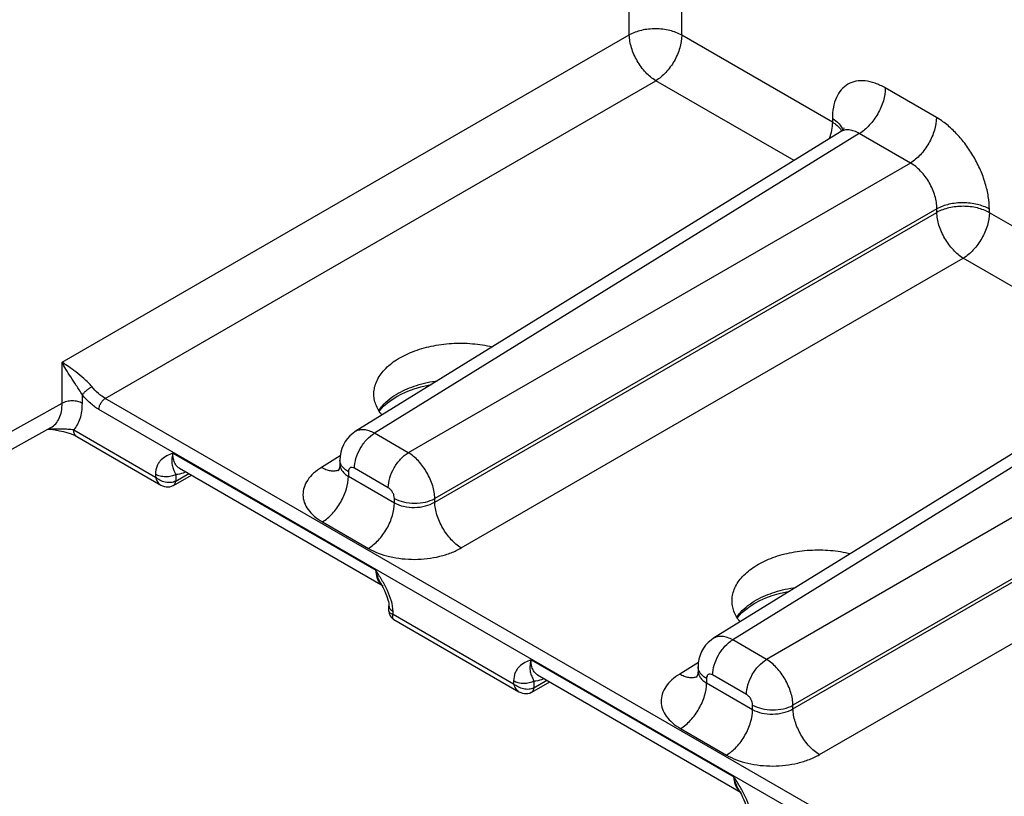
# Model space of a CAD drawing. Header units: inches. Extents: x 0 to 34, y 0 to 22.
# Tile 95 of 157: x 3.8 to 5.4, y 14.2 to 15.4. Entities that reach past the tile are written whole.
import ezdxf

# ---------------------------------------------------------------- set-up
doc = ezdxf.new("R2010")
doc.units = ezdxf.units.IN
doc.header["$LTSCALE"] = 1.87
doc.header["$MEASUREMENT"] = 0
doc.layers.get('0').update_dxf_attribs({"linetype": 'CONTINUOUS'})

msp = doc.modelspace()

# ---------------------------------------------------------------- linework, layer by layer
at = {"color": 7, "linetype": 'CONTINUOUS'}
for p, q in [((4.7751, 15.368), (4.7751, 16.269)), ((4.8571, 15.3676), (4.8571, 16.2217)), ((3.8892, 14.8565), (4.7751, 15.368)), ((5.0923, 15.2318), (4.8571, 15.3676)), ((3.9565, 14.7999), (4.8165, 15.2964)), ((5.0324, 15.1717), (4.8165, 15.2964)), ((5.2548, 15.239), (5.175, 15.2851)), ((5.0923, 15.2373), (5.0923, 15.2318)), ((5.105, 15.2166), (4.3471, 14.748)), ((5.1344, 15.2138), (4.3771, 14.7455)), ((5.2141, 15.1678), (5.1344, 15.2138)), ((5.2141, 15.1678), (4.4299, 14.715)), ((5.2555, 15.0962), (4.4712, 14.6434)), ((4.4712, 14.6379), (5.2555, 15.0906)), ((5.2555, 15.0906), (5.2555, 15.0962)), ((5.3375, 15.0902), (5.3375, 15.0958)), ((5.6518, 14.9087), (5.3375, 15.0902)), ((4.5126, 14.5662), (5.2968, 15.019)), ((5.5919, 14.8487), (5.2968, 15.019)), ((5.6645, 14.8936), (4.9066, 14.425)), ((5.6939, 14.8908), (4.9366, 14.4225)), ((3.8892, 14.7924), (3.8892, 14.8565)), ((5.7736, 14.8448), (4.9894, 14.392)), ((3.9207, 14.7922), (3.9207, 14.8055)), ((8.3849, 12.2432), (3.9565, 14.7999)), ((3.3297, 14.4832), (3.8892, 14.7924)), ((8.375, 12.2258), (3.9466, 14.7825)), ((5.815, 14.7732), (5.0307, 14.3204)), ((5.0307, 14.3148), (5.815, 14.7676)), ((3.3122, 14.4452), (3.8716, 14.7543)), ((3.9072, 14.7507), (4.0348, 14.6771)), ((3.9119, 14.7404), (4.0432, 14.6646)), ((4.4299, 14.715), (4.3771, 14.7455)), ((4.0621, 14.7145), (4.3789, 14.5316)), ((4.3235, 14.7103), (4.2944, 14.6922)), ((4.3231, 14.7036), (4.3231, 14.697)), ((4.0724, 14.6908), (4.3904, 14.5072)), ((4.3986, 14.6602), (4.3458, 14.6907)), ((5.0721, 14.2432), (5.8563, 14.696)), ((4.0349, 14.6814), (4.0348, 14.6771)), ((4.0633, 14.664), (4.0912, 14.68)), ((4.0665, 14.6708), (4.0869, 14.6824)), ((4.0667, 14.6811), (4.0665, 14.6708)), ((4.3363, 14.6852), (4.3363, 14.6782)), ((4.3363, 14.6782), (4.4082, 14.6367)), ((4.0634, 14.6641), (4.0644, 14.6648)), ((4.4082, 14.6367), (4.4082, 14.6437)), ((4.4712, 14.6379), (4.4712, 14.6434)), ((4.2956, 14.607), (4.3675, 14.5655)), ((4.3866, 14.5113), (4.3882, 14.5084)), ((4.3997, 14.4672), (4.3996, 14.4759)), ((4.4063, 14.4626), (4.4062, 14.467)), ((4.4063, 14.4626), (4.5943, 14.354)), ((4.4072, 14.4544), (4.6027, 14.3416)), ((4.9894, 14.392), (4.9366, 14.4225)), ((4.6216, 14.3915), (4.9384, 14.2086)), ((4.883, 14.3872), (4.8539, 14.3692)), ((4.6319, 14.3678), (4.9499, 14.1842)), ((4.8826, 14.3806), (4.8826, 14.374)), ((4.9581, 14.3372), (4.9053, 14.3677)), ((4.5944, 14.3584), (4.5943, 14.354)), ((4.6228, 14.341), (4.6507, 14.357)), ((4.6261, 14.3477), (4.6464, 14.3594)), ((4.6262, 14.3581), (4.6261, 14.3477)), ((4.8958, 14.3622), (4.8958, 14.3552)), ((4.8958, 14.3552), (4.9677, 14.3137)), ((4.6229, 14.3411), (4.6239, 14.3418)), ((4.9677, 14.3137), (4.9677, 14.3207)), ((5.0307, 14.3148), (5.0307, 14.3204)), ((4.8551, 14.284), (4.927, 14.2425)), ((4.9461, 14.1883), (4.9477, 14.1853))]:
    msp.add_line(p, q, dxfattribs=at)
for points in [[(5.1105, 15.2221), (5.1106, 15.2222), (5.1104, 15.222), (5.1099, 15.2211), (5.1087, 15.2197), (5.1069, 15.218), (5.105, 15.2166)], [(4.4118, 14.8029), (4.4196, 14.807), (4.4289, 14.8111), (4.439, 14.8148), (4.4497, 14.818), (4.4609, 14.8206), (4.4661, 14.8216)], [(4.3845, 14.7799), (4.3858, 14.7818), (4.3911, 14.7876), (4.3974, 14.7932), (4.4045, 14.7984), (4.4118, 14.8029)], [(3.8674, 14.752), (3.8707, 14.7516), (3.8782, 14.7506), (3.8851, 14.7494), (3.8912, 14.748), (3.8967, 14.7466), (3.9015, 14.7451), (3.9057, 14.7434), (3.9093, 14.7418), (3.9119, 14.7404)], [(4.3471, 14.748), (4.3433, 14.7453), (4.3388, 14.7415), (4.3348, 14.7372), (4.3313, 14.7324), (4.3284, 14.7272), (4.3261, 14.7216), (4.3244, 14.7157), (4.3234, 14.7094), (4.3231, 14.7036)], [(4.3231, 14.697), (4.3229, 14.6943), (4.3225, 14.6918), (4.3218, 14.6897), (4.3211, 14.6881), (4.3206, 14.6871), (4.3204, 14.6868)], [(4.0432, 14.6646), (4.0459, 14.6633), (4.0488, 14.6623), (4.0517, 14.6617), (4.0545, 14.6616), (4.0573, 14.6619), (4.06, 14.6626), (4.0625, 14.6636), (4.0633, 14.664)], [(4.3882, 14.5084), (4.3906, 14.504), (4.3926, 14.4998), (4.3944, 14.4958), (4.3959, 14.4921), (4.3971, 14.4886), (4.3981, 14.4854), (4.3988, 14.4824), (4.3993, 14.4797), (4.3995, 14.4773), (4.3996, 14.4759)], [(4.9713, 14.4799), (4.9791, 14.484), (4.9884, 14.4881), (4.9985, 14.4918), (5.0092, 14.495), (5.0204, 14.4976), (5.0256, 14.4985)], [(4.944, 14.4569), (4.9453, 14.4588), (4.9506, 14.4646), (4.9569, 14.4702), (4.964, 14.4754), (4.9713, 14.4799)], [(4.3997, 14.4672), (4.3998, 14.4662), (4.4001, 14.464), (4.4008, 14.4619), (4.4018, 14.4599), (4.4031, 14.458), (4.4046, 14.4564), (4.4064, 14.455), (4.4072, 14.4544)], [(4.9066, 14.425), (4.9028, 14.4223), (4.8983, 14.4185), (4.8943, 14.4142), (4.8908, 14.4094), (4.8879, 14.4042), (4.8856, 14.3986), (4.8839, 14.3926), (4.8829, 14.3864), (4.8826, 14.3806)], [(4.8826, 14.374), (4.8824, 14.3713), (4.882, 14.3688), (4.8813, 14.3667), (4.8806, 14.3651), (4.8801, 14.3641), (4.8799, 14.3638)], [(4.6027, 14.3416), (4.6054, 14.3403), (4.6083, 14.3393), (4.6112, 14.3387), (4.614, 14.3386), (4.6168, 14.3389), (4.6195, 14.3395), (4.622, 14.3406), (4.6228, 14.341)], [(4.9477, 14.1853), (4.9501, 14.1809), (4.9521, 14.1768), (4.9539, 14.1728), (4.9554, 14.1691), (4.9566, 14.1656), (4.9576, 14.1623), (4.9583, 14.1594), (4.9588, 14.1567), (4.959, 14.1543), (4.9591, 14.1529)]]:
    msp.add_lwpolyline(points, dxfattribs=at)
for centre, radius, start, end in [((4.3138, 14.7071), 0.0203, 289.0025, 291.4325), ((4.3138, 14.7074), 0.0205, 288.0937, 289.005), ((4.0609, 14.6684), 0.00499, 299.5717, 300.5124), ((4.0561, 14.689), 0.021, 299.7103, 299.9287), ((4.4003, 14.524), 0.0195, 222.9233, 230.403), ((4.3997, 14.5233), 0.0186, 230.4289, 239.9655), ((4.8733, 14.3841), 0.0203, 289.0025, 291.4325), ((4.8733, 14.3843), 0.0205, 288.0937, 289.005), ((4.6204, 14.3454), 0.00499, 299.5717, 300.5124), ((4.6156, 14.366), 0.021, 299.7103, 299.9287), ((4.9598, 14.201), 0.0195, 222.9233, 230.403), ((4.9592, 14.2003), 0.0186, 230.4289, 239.9655)]:
    msp.add_arc(centre, radius, start, end, dxfattribs=at)
for points, knots in [([(4.8571, 15.3676), (4.8513, 15.3709), (4.8378, 15.3758), (4.8162, 15.3783), (4.7946, 15.3761), (4.781, 15.3713), (4.7751, 15.368)], [0, 0, 0, 0, 0.236704, 0.498909, 0.761707, 1, 1, 1, 1]), ([(4.8165, 15.2964), (4.8107, 15.2998), (4.7997, 15.3093), (4.7868, 15.327), (4.7779, 15.347), (4.7752, 15.3612), (4.7751, 15.368)], [0, 0, 0, 0, 0.236718, 0.499999, 0.76328, 1, 1, 1, 1]), ([(4.8571, 15.3676), (4.8571, 15.3609), (4.8546, 15.3467), (4.8459, 15.3268), (4.8332, 15.3092), (4.8222, 15.2998), (4.8165, 15.2964)], [0, 0, 0, 0, 0.236705, 0.49891, 0.761707, 1, 1, 1, 1]), ([(5.175, 15.2851), (5.1699, 15.288), (5.1597, 15.2929), (5.144, 15.2967), (5.1293, 15.2963), (5.1162, 15.2915), (5.1055, 15.2826), (5.0978, 15.27), (5.0932, 15.2545), (5.0923, 15.2432), (5.0923, 15.2373)], [0, 0, 0, 0, 0.144897, 0.274523, 0.391113, 0.499998, 0.608883, 0.725474, 0.855101, 1, 1, 1, 1]), ([(5.175, 15.2851), (5.175, 15.2784), (5.1726, 15.2642), (5.1639, 15.2443), (5.1511, 15.2267), (5.1402, 15.2173), (5.1344, 15.2138)], [0, 0, 0, 0, 0.236705, 0.49891, 0.761707, 1, 1, 1, 1]), ([(5.0923, 15.2318), (5.0923, 15.2275), (5.0913, 15.2185), (5.0888, 15.2099), (5.0871, 15.2056)], [0, 0, 0, 0, 0.477759, 1, 1, 1, 1]), ([(5.0923, 15.2373), (5.0962, 15.2351), (5.1028, 15.2302), (5.1074, 15.223), (5.1085, 15.2195)], [0, 0, 0, 0, 0.542351, 1, 1, 1, 1]), ([(5.0923, 15.2318), (5.094, 15.2308), (5.0996, 15.2272), (5.1045, 15.2222), (5.1068, 15.2179)], [0, 0, 0, 0, 0.277384, 1, 1, 1, 1]), ([(5.2548, 15.239), (5.2548, 15.2323), (5.2523, 15.2182), (5.2436, 15.1983), (5.2309, 15.1807), (5.2199, 15.1713), (5.2141, 15.1678)], [0, 0, 0, 0, 0.236705, 0.49891, 0.761707, 1, 1, 1, 1]), ([(5.3375, 15.0958), (5.3375, 15.1023), (5.3363, 15.1159), (5.3315, 15.1364), (5.3239, 15.1572), (5.3136, 15.1775), (5.3012, 15.1965), (5.287, 15.2135), (5.2716, 15.2279), (5.2604, 15.2358), (5.2548, 15.239)], [0, 0, 0, 0, 0.114154, 0.237325, 0.366976, 0.500001, 0.633026, 0.762676, 0.885847, 1, 1, 1, 1]), ([(5.1344, 15.2138), (5.1318, 15.2154), (5.1267, 15.2179), (5.1188, 15.2198), (5.1113, 15.2196), (5.1069, 15.2178), (5.105, 15.2166)], [0, 0, 0, 0, 0.289885, 0.548414, 0.781063, 1, 1, 1, 1]), ([(5.2555, 15.0962), (5.2556, 15.103), (5.2532, 15.1174), (5.2444, 15.1375), (5.2313, 15.1553), (5.2201, 15.1645), (5.2141, 15.1678)], [0, 0, 0, 0, 0.23771, 0.500001, 0.762291, 1, 1, 1, 1]), ([(5.3375, 15.0958), (5.3317, 15.0991), (5.3182, 15.104), (5.2966, 15.1065), (5.275, 15.1042), (5.2614, 15.0995), (5.2555, 15.0962)], [0, 0, 0, 0, 0.236704, 0.498909, 0.761707, 1, 1, 1, 1]), ([(5.3375, 15.0902), (5.3317, 15.0936), (5.3182, 15.0985), (5.2966, 15.1009), (5.275, 15.0987), (5.2614, 15.0939), (5.2555, 15.0906)], [0, 0, 0, 0, 0.236704, 0.498909, 0.761707, 1, 1, 1, 1]), ([(5.2968, 15.019), (5.2911, 15.0225), (5.2801, 15.0319), (5.2672, 15.0497), (5.2583, 15.0697), (5.2556, 15.0839), (5.2555, 15.0906)], [0, 0, 0, 0, 0.236718, 0.499999, 0.76328, 1, 1, 1, 1]), ([(5.3375, 15.0902), (5.3375, 15.0835), (5.335, 15.0694), (5.3263, 15.0495), (5.3136, 15.0319), (5.3026, 15.0225), (5.2968, 15.019)], [0, 0, 0, 0, 0.236705, 0.49891, 0.761707, 1, 1, 1, 1]), ([(4.3761, 14.8078), (4.3762, 14.811), (4.377, 14.8175), (4.3815, 14.8306), (4.3925, 14.8462), (4.412, 14.8617), (4.437, 14.874), (4.4661, 14.8824), (4.4976, 14.8866), (4.5298, 14.8863), (4.551, 14.8829), (4.5613, 14.8805)], [0, 0, 0, 0, 0.043702, 0.088802, 0.186625, 0.298557, 0.424996, 0.563308, 0.708965, 0.856444, 1, 1, 1, 1]), ([(3.9356, 14.8184), (3.9338, 14.8207), (3.9297, 14.8251), (3.9213, 14.8328), (3.911, 14.841), (3.8995, 14.8492), (3.8924, 14.8542), (3.8892, 14.8565)], [0, 0, 0, 0, 0.148425, 0.295591, 0.568071, 0.803698, 1, 1, 1, 1]), ([(3.9207, 14.8055), (3.9192, 14.8081), (3.9161, 14.813), (3.9099, 14.8223), (3.9028, 14.833), (3.8953, 14.845), (3.891, 14.8528), (3.8892, 14.8565)], [0, 0, 0, 0, 0.148519, 0.29161, 0.55583, 0.791373, 1, 1, 1, 1]), ([(4.4142, 14.808), (4.4233, 14.8131), (4.4435, 14.8215), (4.4648, 14.8262), (4.4761, 14.8277)], [0, 0, 0, 0, 0.476628, 1, 1, 1, 1]), ([(3.9207, 14.8055), (3.9215, 14.8067), (3.9236, 14.809), (3.9272, 14.8123), (3.9313, 14.8156), (3.9342, 14.8175), (3.9356, 14.8184)], [0, 0, 0, 0, 0.207412, 0.46783, 0.745061, 1, 1, 1, 1]), ([(3.9565, 14.7999), (3.9527, 14.8021), (3.9451, 14.8077), (3.9387, 14.8146), (3.9356, 14.8184)], [0, 0, 0, 0, 0.477527, 1, 1, 1, 1]), ([(3.9207, 14.7922), (3.9185, 14.7935), (3.9133, 14.7954), (3.905, 14.7963), (3.8967, 14.7955), (3.8914, 14.7936), (3.8892, 14.7924)], [0, 0, 0, 0, 0.236703, 0.498909, 0.761707, 1, 1, 1, 1]), ([(3.9466, 14.7825), (3.9418, 14.7853), (3.9325, 14.7923), (3.9245, 14.8008), (3.9207, 14.8055)], [0, 0, 0, 0, 0.477299, 1, 1, 1, 1]), ([(3.9466, 14.7825), (3.9466, 14.7842), (3.9472, 14.7876), (3.9493, 14.7925), (3.9524, 14.7968), (3.9551, 14.799), (3.9565, 14.7999)], [0, 0, 0, 0, 0.236704, 0.49891, 0.761708, 1, 1, 1, 1]), ([(4.3887, 14.7738), (4.3847, 14.7787), (4.3798, 14.787), (4.3765, 14.7989), (4.3761, 14.8049), (4.3761, 14.8078)], [0, 0, 0, 0, 0.518119, 0.761359, 1, 1, 1, 1]), ([(4.3837, 14.7811), (4.3854, 14.7837), (4.3938, 14.7945), (4.4051, 14.8028), (4.4142, 14.808)], [0, 0, 0, 0, 0.228247, 1, 1, 1, 1]), ([(3.8716, 14.7543), (3.8744, 14.7558), (3.8796, 14.7601), (3.8852, 14.769), (3.8885, 14.7801), (3.8892, 14.7881), (3.8892, 14.7924)], [0, 0, 0, 0, 0.218262, 0.451267, 0.710235, 1, 1, 1, 1]), ([(3.9072, 14.7507), (3.9095, 14.7531), (3.9135, 14.7587), (3.9177, 14.7686), (3.9202, 14.7799), (3.9207, 14.788), (3.9207, 14.7922)], [0, 0, 0, 0, 0.220271, 0.458011, 0.717424, 1, 1, 1, 1]), ([(3.9072, 14.7507), (3.9043, 14.7512), (3.898, 14.7517), (3.8884, 14.7518), (3.8782, 14.7517), (3.8713, 14.7519), (3.8678, 14.7521)], [0, 0, 0, 0, 0.22763, 0.474744, 0.733377, 1, 1, 1, 1]), ([(3.9119, 14.7404), (3.9112, 14.7408), (3.9098, 14.742), (3.9083, 14.7444), (3.9074, 14.7474), (3.9072, 14.7496), (3.9072, 14.7507)], [0, 0, 0, 0, 0.217771, 0.450956, 0.710198, 1, 1, 1, 1]), ([(4.3771, 14.7455), (4.3744, 14.747), (4.3691, 14.7494), (4.3611, 14.7513), (4.3535, 14.7509), (4.349, 14.7492), (4.3471, 14.748)], [0, 0, 0, 0, 0.2907, 0.550201, 0.782961, 1, 1, 1, 1]), ([(4.3458, 14.6907), (4.3458, 14.6959), (4.3477, 14.7068), (4.3544, 14.7221), (4.3642, 14.7356), (4.3726, 14.7429), (4.3771, 14.7455)], [0, 0, 0, 0, 0.236705, 0.49891, 0.761707, 1, 1, 1, 1]), ([(4.0621, 14.7145), (4.0589, 14.7131), (4.0523, 14.7104), (4.0448, 14.7053), (4.0401, 14.6997), (4.0361, 14.6924), (4.035, 14.6859), (4.0349, 14.6814)], [0, 0, 0, 0, 0.231085, 0.462031, 0.581935, 0.709194, 1, 1, 1, 1]), ([(4.0621, 14.7145), (4.0612, 14.7111), (4.06, 14.7048), (4.0604, 14.6971), (4.0618, 14.6921), (4.0631, 14.6887), (4.0648, 14.685), (4.066, 14.6825), (4.0667, 14.6811)], [0, 0, 0, 0, 0.306328, 0.549004, 0.65384, 0.755886, 0.865911, 1, 1, 1, 1]), ([(4.0724, 14.6908), (4.0707, 14.6918), (4.0676, 14.6945), (4.0643, 14.7), (4.0624, 14.7069), (4.0621, 14.7119), (4.0621, 14.7145)], [0, 0, 0, 0, 0.21671, 0.449008, 0.708444, 1, 1, 1, 1]), ([(4.3363, 14.6852), (4.3343, 14.6864), (4.3307, 14.6888), (4.3264, 14.6933), (4.3237, 14.6983), (4.3231, 14.7019), (4.3231, 14.7036)], [0, 0, 0, 0, 0.289804, 0.549051, 0.782229, 1, 1, 1, 1]), ([(4.3986, 14.6602), (4.3986, 14.6654), (4.4005, 14.6763), (4.4072, 14.6916), (4.417, 14.7051), (4.4254, 14.7124), (4.4299, 14.715)], [0, 0, 0, 0, 0.236705, 0.49891, 0.761707, 1, 1, 1, 1]), ([(4.4712, 14.6434), (4.4712, 14.6502), (4.4685, 14.6644), (4.4596, 14.6844), (4.4467, 14.7022), (4.4357, 14.7116), (4.4299, 14.715)], [0, 0, 0, 0, 0.236835, 0.500001, 0.763166, 1, 1, 1, 1]), ([(4.2944, 14.6922), (4.2899, 14.6895), (4.2819, 14.6836), (4.2725, 14.673), (4.2666, 14.6614), (4.2646, 14.6492), (4.2669, 14.637), (4.2732, 14.6256), (4.283, 14.6153), (4.2911, 14.6096), (4.2956, 14.607)], [0, 0, 0, 0, 0.143927, 0.273278, 0.390287, 0.500047, 0.609796, 0.72678, 0.856099, 1, 1, 1, 1]), ([(4.2944, 14.6922), (4.2966, 14.691), (4.301, 14.6889), (4.3078, 14.687), (4.3142, 14.6865), (4.3183, 14.6872), (4.3201, 14.6878)], [0, 0, 0, 0, 0.285146, 0.545069, 0.781584, 1, 1, 1, 1]), ([(4.3231, 14.697), (4.3231, 14.6953), (4.3237, 14.6916), (4.3264, 14.6865), (4.3307, 14.6819), (4.3343, 14.6794), (4.3363, 14.6782)], [0, 0, 0, 0, 0.221821, 0.456339, 0.714075, 1, 1, 1, 1]), ([(4.3458, 14.6907), (4.3447, 14.6914), (4.3429, 14.6921), (4.3405, 14.692), (4.339, 14.6915), (4.3378, 14.6904), (4.3365, 14.6884), (4.3363, 14.6865), (4.3363, 14.6852)], [0, 0, 0, 0, 0.273836, 0.390781, 0.499998, 0.609215, 0.726161, 1, 1, 1, 1]), ([(4.0348, 14.6771), (4.0355, 14.6744), (4.0374, 14.6696), (4.0411, 14.6658), (4.0432, 14.6646)], [0, 0, 0, 0, 0.529793, 1, 1, 1, 1]), ([(4.0665, 14.6707), (4.0642, 14.6694), (4.0587, 14.6679), (4.0516, 14.6684), (4.046, 14.67), (4.0406, 14.6724), (4.0369, 14.675), (4.0348, 14.6771)], [0, 0, 0, 0, 0.228845, 0.482249, 0.613823, 0.745415, 1, 1, 1, 1]), ([(4.0667, 14.6811), (4.0645, 14.6798), (4.0592, 14.6779), (4.0508, 14.6771), (4.0424, 14.6781), (4.0371, 14.6801), (4.0349, 14.6814)], [0, 0, 0, 0, 0.236672, 0.4989, 0.761728, 1, 1, 1, 1]), ([(4.0826, 14.6849), (4.0812, 14.6843), (4.0762, 14.6823), (4.0707, 14.6811), (4.0667, 14.6811)], [0, 0, 0, 0, 0.270435, 1, 1, 1, 1]), ([(4.2956, 14.607), (4.3014, 14.6105), (4.3124, 14.6199), (4.3251, 14.6375), (4.3338, 14.6574), (4.3363, 14.6715), (4.3363, 14.6782)], [0, 0, 0, 0, 0.238293, 0.50109, 0.763295, 1, 1, 1, 1]), ([(4.0634, 14.6641), (4.0639, 14.6644), (4.0648, 14.6651), (4.0662, 14.6673), (4.0665, 14.6694), (4.0665, 14.6708)], [0, 0, 0, 0, 0.2196, 0.454, 1, 1, 1, 1]), ([(4.0644, 14.6648), (4.0651, 14.6655), (4.0662, 14.6674), (4.0665, 14.6696), (4.0665, 14.6707)], [0, 0, 0, 0, 0.456936, 1, 1, 1, 1]), ([(4.4082, 14.6437), (4.4082, 14.6453), (4.4076, 14.6486), (4.4055, 14.6532), (4.4025, 14.6573), (4.4, 14.6595), (4.3986, 14.6602)], [0, 0, 0, 0, 0.237219, 0.500001, 0.762783, 1, 1, 1, 1]), ([(4.4082, 14.6437), (4.4126, 14.6411), (4.423, 14.6374), (4.4396, 14.6355), (4.4563, 14.6372), (4.4667, 14.6409), (4.4712, 14.6434)], [0, 0, 0, 0, 0.236704, 0.498909, 0.761707, 1, 1, 1, 1]), ([(4.3675, 14.5655), (4.3733, 14.569), (4.3842, 14.5784), (4.397, 14.596), (4.4057, 14.6159), (4.4082, 14.63), (4.4082, 14.6367)], [0, 0, 0, 0, 0.238293, 0.50109, 0.763295, 1, 1, 1, 1]), ([(4.4082, 14.6367), (4.4126, 14.6342), (4.423, 14.6305), (4.4397, 14.6289), (4.4563, 14.6311), (4.4667, 14.6352), (4.4712, 14.6379)], [0, 0, 0, 0, 0.235518, 0.496501, 0.759377, 1, 1, 1, 1]), ([(4.5126, 14.5662), (4.5068, 14.5697), (4.4959, 14.5792), (4.483, 14.5969), (4.4741, 14.6169), (4.4714, 14.6311), (4.4712, 14.6379)], [0, 0, 0, 0, 0.236718, 0.499999, 0.76328, 1, 1, 1, 1]), ([(4.3675, 14.5655), (4.3725, 14.5627), (4.3833, 14.5576), (4.4073, 14.5504), (4.4399, 14.547), (4.4725, 14.5507), (4.4966, 14.5582), (4.5076, 14.5633), (4.5126, 14.5662)], [0, 0, 0, 0, 0.113833, 0.236511, 0.497864, 0.760382, 0.884425, 1, 1, 1, 1]), ([(4.9356, 14.4848), (4.9357, 14.488), (4.9365, 14.4945), (4.941, 14.5076), (4.952, 14.5232), (4.9715, 14.5387), (4.9965, 14.551), (5.0256, 14.5594), (5.0571, 14.5636), (5.0893, 14.5632), (5.1105, 14.5599), (5.1208, 14.5574)], [0, 0, 0, 0, 0.043702, 0.088802, 0.186625, 0.298557, 0.424996, 0.563308, 0.708965, 0.856444, 1, 1, 1, 1]), ([(4.4062, 14.467), (4.4061, 14.4725), (4.404, 14.4838), (4.3975, 14.5002), (4.3888, 14.5161), (4.3822, 14.5264), (4.3789, 14.5316)], [0, 0, 0, 0, 0.230302, 0.482479, 0.741125, 1, 1, 1, 1]), ([(4.3789, 14.5316), (4.379, 14.5276), (4.38, 14.5201), (4.3837, 14.5133), (4.386, 14.5107)], [0, 0, 0, 0, 0.540593, 1, 1, 1, 1]), ([(4.3866, 14.5113), (4.3848, 14.5144), (4.3817, 14.521), (4.3797, 14.528), (4.3789, 14.5316)], [0, 0, 0, 0, 0.488179, 1, 1, 1, 1]), ([(4.9737, 14.4849), (4.9828, 14.4901), (5.003, 14.4985), (5.0243, 14.5031), (5.0356, 14.5047)], [0, 0, 0, 0, 0.476628, 1, 1, 1, 1]), ([(4.3996, 14.4759), (4.3996, 14.475), (4.4, 14.4733), (4.4013, 14.4709), (4.4034, 14.4688), (4.4052, 14.4676), (4.4062, 14.467)], [0, 0, 0, 0, 0.21693, 0.449676, 0.709153, 1, 1, 1, 1]), ([(4.9482, 14.4507), (4.9442, 14.4557), (4.9393, 14.4639), (4.936, 14.4759), (4.9356, 14.4818), (4.9356, 14.4848)], [0, 0, 0, 0, 0.518119, 0.761359, 1, 1, 1, 1]), ([(4.9432, 14.458), (4.9449, 14.4606), (4.9533, 14.4714), (4.9646, 14.4798), (4.9737, 14.4849)], [0, 0, 0, 0, 0.228247, 1, 1, 1, 1]), ([(4.4063, 14.4626), (4.4053, 14.4628), (4.4037, 14.4632), (4.4015, 14.4642), (4.4001, 14.4655), (4.3997, 14.4667), (4.3997, 14.4672)], [0, 0, 0, 0, 0.329432, 0.596693, 0.810766, 1, 1, 1, 1]), ([(4.4072, 14.4544), (4.4067, 14.4547), (4.4059, 14.4556), (4.4053, 14.4576), (4.4055, 14.46), (4.4059, 14.4617), (4.4063, 14.4626)], [0, 0, 0, 0, 0.192006, 0.407202, 0.673476, 1, 1, 1, 1]), ([(4.9366, 14.4225), (4.9339, 14.424), (4.9286, 14.4264), (4.9206, 14.4283), (4.913, 14.4279), (4.9085, 14.4262), (4.9066, 14.425)], [0, 0, 0, 0, 0.2907, 0.550201, 0.782961, 1, 1, 1, 1]), ([(4.9053, 14.3677), (4.9053, 14.3729), (4.9072, 14.3837), (4.9139, 14.3991), (4.9237, 14.4126), (4.9321, 14.4198), (4.9366, 14.4225)], [0, 0, 0, 0, 0.236705, 0.49891, 0.761707, 1, 1, 1, 1]), ([(4.6216, 14.3915), (4.6184, 14.3901), (4.6118, 14.3874), (4.6043, 14.3823), (4.5996, 14.3767), (4.5956, 14.3694), (4.5945, 14.3628), (4.5944, 14.3584)], [0, 0, 0, 0, 0.231085, 0.462031, 0.581935, 0.709194, 1, 1, 1, 1]), ([(4.6216, 14.3915), (4.6207, 14.388), (4.6195, 14.3818), (4.6199, 14.3741), (4.6213, 14.3691), (4.6226, 14.3656), (4.6243, 14.362), (4.6255, 14.3594), (4.6262, 14.3581)], [0, 0, 0, 0, 0.306328, 0.549004, 0.65384, 0.755886, 0.865911, 1, 1, 1, 1]), ([(4.6319, 14.3678), (4.6302, 14.3688), (4.6271, 14.3714), (4.6238, 14.377), (4.6219, 14.3839), (4.6216, 14.3889), (4.6216, 14.3915)], [0, 0, 0, 0, 0.21671, 0.449008, 0.708444, 1, 1, 1, 1]), ([(4.9581, 14.3372), (4.9581, 14.3424), (4.96, 14.3532), (4.9667, 14.3686), (4.9765, 14.3821), (4.9849, 14.3893), (4.9894, 14.392)], [0, 0, 0, 0, 0.236705, 0.49891, 0.761707, 1, 1, 1, 1]), ([(5.0307, 14.3204), (5.0307, 14.3271), (5.028, 14.3414), (5.0191, 14.3614), (5.0062, 14.3791), (4.9952, 14.3886), (4.9894, 14.392)], [0, 0, 0, 0, 0.236835, 0.500001, 0.763166, 1, 1, 1, 1]), ([(4.8539, 14.3692), (4.8494, 14.3665), (4.8414, 14.3606), (4.832, 14.35), (4.8261, 14.3384), (4.8241, 14.3261), (4.8264, 14.314), (4.8327, 14.3025), (4.8425, 14.2922), (4.8506, 14.2866), (4.8551, 14.284)], [0, 0, 0, 0, 0.143927, 0.273278, 0.390287, 0.500047, 0.609796, 0.72678, 0.856099, 1, 1, 1, 1]), ([(4.8539, 14.3692), (4.8561, 14.368), (4.8605, 14.3659), (4.8673, 14.364), (4.8737, 14.3635), (4.8778, 14.3642), (4.8796, 14.3648)], [0, 0, 0, 0, 0.285146, 0.545069, 0.781584, 1, 1, 1, 1]), ([(4.8958, 14.3622), (4.8938, 14.3633), (4.8902, 14.3658), (4.8859, 14.3703), (4.8832, 14.3753), (4.8826, 14.3789), (4.8826, 14.3806)], [0, 0, 0, 0, 0.289804, 0.549051, 0.782229, 1, 1, 1, 1]), ([(4.8826, 14.374), (4.8826, 14.3722), (4.8832, 14.3686), (4.8859, 14.3635), (4.8902, 14.3589), (4.8938, 14.3564), (4.8958, 14.3552)], [0, 0, 0, 0, 0.221821, 0.456338, 0.714075, 1, 1, 1, 1]), ([(4.9053, 14.3677), (4.9042, 14.3684), (4.9024, 14.3691), (4.9, 14.369), (4.8985, 14.3685), (4.8973, 14.3674), (4.896, 14.3654), (4.8958, 14.3635), (4.8958, 14.3622)], [0, 0, 0, 0, 0.273836, 0.390781, 0.499998, 0.609215, 0.726161, 1, 1, 1, 1]), ([(4.5943, 14.354), (4.595, 14.3514), (4.5969, 14.3466), (4.6006, 14.3428), (4.6027, 14.3416)], [0, 0, 0, 0, 0.529793, 1, 1, 1, 1]), ([(4.626, 14.3477), (4.6237, 14.3464), (4.6182, 14.3449), (4.6112, 14.3454), (4.6055, 14.347), (4.6001, 14.3494), (4.5964, 14.352), (4.5943, 14.354)], [0, 0, 0, 0, 0.228845, 0.482249, 0.613823, 0.745415, 1, 1, 1, 1]), ([(4.6262, 14.3581), (4.624, 14.3568), (4.6187, 14.3549), (4.6103, 14.354), (4.6019, 14.355), (4.5966, 14.357), (4.5944, 14.3584)], [0, 0, 0, 0, 0.236672, 0.4989, 0.761728, 1, 1, 1, 1]), ([(4.6421, 14.3619), (4.6407, 14.3613), (4.6357, 14.3593), (4.6302, 14.3581), (4.6262, 14.3581)], [0, 0, 0, 0, 0.270435, 1, 1, 1, 1]), ([(4.8551, 14.284), (4.8609, 14.2875), (4.8719, 14.2968), (4.8846, 14.3145), (4.8933, 14.3344), (4.8958, 14.3485), (4.8958, 14.3552)], [0, 0, 0, 0, 0.238293, 0.50109, 0.763295, 1, 1, 1, 1]), ([(4.6229, 14.3411), (4.6234, 14.3413), (4.6243, 14.3421), (4.6257, 14.3443), (4.626, 14.3463), (4.6261, 14.3477)], [0, 0, 0, 0, 0.2196, 0.454, 1, 1, 1, 1]), ([(4.6239, 14.3418), (4.6246, 14.3425), (4.6257, 14.3444), (4.626, 14.3466), (4.626, 14.3477)], [0, 0, 0, 0, 0.456936, 1, 1, 1, 1]), ([(4.9677, 14.3207), (4.9677, 14.3223), (4.9671, 14.3256), (4.965, 14.3302), (4.962, 14.3343), (4.9595, 14.3364), (4.9581, 14.3372)], [0, 0, 0, 0, 0.237219, 0.500001, 0.762783, 1, 1, 1, 1]), ([(4.9677, 14.3207), (4.9721, 14.3181), (4.9825, 14.3143), (4.9991, 14.3125), (5.0158, 14.3142), (5.0262, 14.3179), (5.0307, 14.3204)], [0, 0, 0, 0, 0.236704, 0.498909, 0.761707, 1, 1, 1, 1]), ([(4.927, 14.2425), (4.9328, 14.246), (4.9437, 14.2553), (4.9565, 14.273), (4.9652, 14.2929), (4.9677, 14.307), (4.9677, 14.3137)], [0, 0, 0, 0, 0.238293, 0.50109, 0.763295, 1, 1, 1, 1]), ([(4.9677, 14.3137), (4.9721, 14.3111), (4.9825, 14.3074), (4.9992, 14.3059), (5.0158, 14.3081), (5.0262, 14.3121), (5.0307, 14.3148)], [0, 0, 0, 0, 0.235518, 0.496501, 0.759377, 1, 1, 1, 1]), ([(5.0721, 14.2432), (5.0663, 14.2467), (5.0554, 14.2561), (5.0425, 14.2739), (5.0336, 14.2939), (5.0309, 14.3081), (5.0307, 14.3148)], [0, 0, 0, 0, 0.236718, 0.499999, 0.76328, 1, 1, 1, 1]), ([(4.927, 14.2425), (4.932, 14.2396), (4.9428, 14.2346), (4.9668, 14.2274), (4.9994, 14.224), (5.032, 14.2277), (5.0561, 14.2352), (5.0671, 14.2403), (5.0721, 14.2432)], [0, 0, 0, 0, 0.113833, 0.236511, 0.497864, 0.760382, 0.884425, 1, 1, 1, 1]), ([(4.9657, 14.144), (4.9656, 14.1495), (4.9635, 14.1608), (4.957, 14.1771), (4.9483, 14.1931), (4.9417, 14.2034), (4.9384, 14.2086)], [0, 0, 0, 0, 0.230302, 0.482479, 0.741125, 1, 1, 1, 1]), ([(4.9384, 14.2086), (4.9385, 14.2046), (4.9395, 14.197), (4.9432, 14.1902), (4.9455, 14.1877)], [0, 0, 0, 0, 0.540593, 1, 1, 1, 1]), ([(4.9461, 14.1883), (4.9443, 14.1914), (4.9412, 14.198), (4.9392, 14.205), (4.9384, 14.2086)], [0, 0, 0, 0, 0.488179, 1, 1, 1, 1])]:
    msp.add_open_spline(points, degree=3, knots=knots, dxfattribs=at)

doc.saveas('drawing.dxf')
